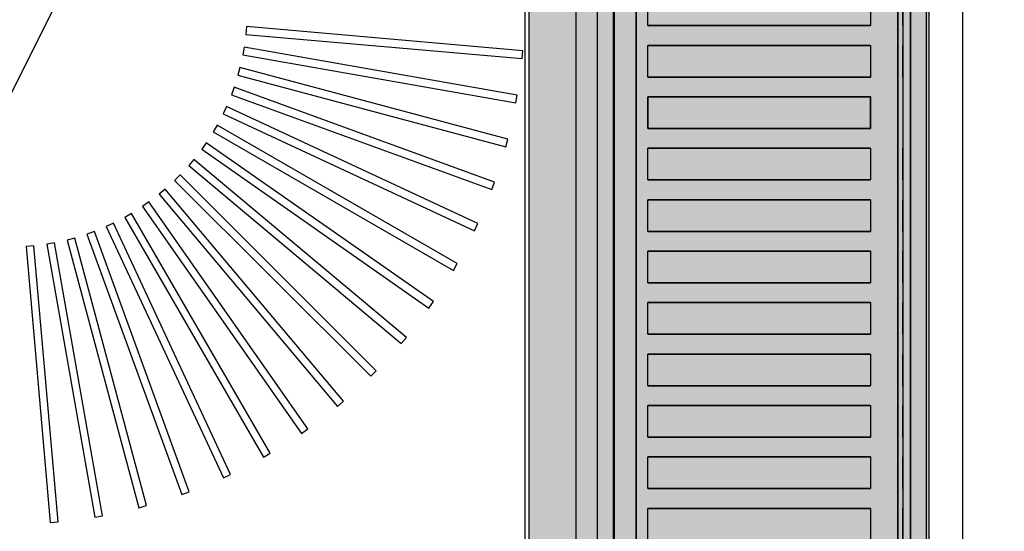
# Model space of a CAD drawing. Header units: millimetres. Extents: x -11575 to 52845, y -36266 to 23021.
# Tile 81 of 184: x 20934 to 21183, y 14686 to 14815. Entities that reach past the tile are written whole.
import ezdxf

# ---------------------------------------------------------------- set-up
doc = ezdxf.new("R2010")
doc.units = ezdxf.units.MM
doc.header["$MEASUREMENT"] = 0
doc.layers.add('GREY SCALE', color=9, linetype='Continuous', true_color=0x808080)
doc.layers.add('GREYSCALE', color=9, linetype='Continuous', lineweight=0, true_color=0x808080)
doc.layers.add('M-MEP-ELLG-TEXT', color=7, linetype='Continuous', lineweight=20)
doc.styles.add('Oswald Light', font='txt')
doc.dimstyles.new('MDS-50', dxfattribs={"dimtxt": 100, "dimasz": 100, "dimexe": 50, "dimexo": 50, "dimgap": 25, "dimtad": 1, "dimdec": 0, "dimtxsty": 'Oswald Light', "dimcen": 0, "dimdle": 1.5875, "dimazin": 0, "dimtfac": 1, "dimtdec": 0, "dimtix": 1, "dimtmove": 0, "dimatfit": 0, "dimfxl": 1, "dimfrac": 2, "dimtolj": 1, "dimarcsym": 0})

# ---------------------------------------------------------------- blocks, each defined once
blk = doc.blocks.new('FLOOR PLAN')
at = {"layer": 'GREYSCALE', "lineweight": -2, "ltscale": 0.25}
h = blk.add_hatch(color=0, dxfattribs=at)
h.dxf.hatch_style = 1
h.paths.add_polyline_path([(21062.97, 12139.25), (21062.97, 12060.09), (21164.25, 12060.09), (21164.25, 18121.51), (21062.97, 18121.51), (21062.97, 12212.62)])
at = {"layer": 'GREYSCALE', "color": 0, "lineweight": -2, "ltscale": 0.25}
for p, q in [((21163.58, 12069.11), (21163.58, 18149.45)), ((21164.25, 12060.09), (21164.25, 18121.51)), ((21061.98, 17995.41), (21061.98, 12069.11)), ((21062.97, 17967.96), (21062.97, 12060.09))]:
    blk.add_line(p, q, dxfattribs=at)
at = {"layer": 'GREYSCALE', "color": 0, "lineweight": -2, "ltscale": 125}
for p in [(20176.39, 13284.48), (21172.83, 13284.48)]:
    blk.add_line(p, (21172.83, 15278.36), dxfattribs=at)
at = {"layer": 'GREYSCALE', "color": 0, "lineweight": -2}
for p, q in [((21084.4, 14617.16), (21084.4, 15018.13)), ((21159.58, 15018.13), (21159.58, 14617.16)), ((21074.88, 14968.01), (21074.88, 14266.31)), ((21093.1, 14813.63), (21093.1, 14821.65)), ((21149.4, 14821.65), (21149.4, 14813.63)), ((20991.54, 14813.4), (20991.36, 14811.4)), ((20991.54, 14813.4, 902.48), (20991.36, 14811.4, 902.48)), ((21061.44, 14807.28), (20991.54, 14813.4)), ((21061.44, 14807.28, 902.48), (20991.54, 14813.4, 902.48)), ((21149.4, 14813.63), (21093.1, 14813.63)), ((20991.36, 14811.4), (21061.26, 14805.29)), ((20991.36, 14811.4, 902.48), (21061.26, 14805.29, 902.48)), ((20990.94, 14808.18), (20990.59, 14806.21)), ((20990.94, 14808.18, 902.48), (20990.59, 14806.21, 902.48)), ((21060.04, 14796), (20990.94, 14808.18)), ((21060.04, 14796, 902.48), (20990.94, 14808.18, 902.48)), ((21061.26, 14805.29), (21061.44, 14807.28)), ((21061.26, 14805.29, 902.48), (21061.44, 14807.28, 902.48)), ((21093.1, 14800.6), (21093.1, 14808.62)), ((21093.1, 14808.62), (21149.4, 14808.62)), ((21149.4, 14808.62), (21149.4, 14800.6)), ((20990.59, 14806.21), (21059.69, 14794.03)), ((20990.59, 14806.21, 902.48), (21059.69, 14794.03, 902.48)), ((20989.89, 14803.04), (20989.37, 14801.11)), ((20989.89, 14803.04, 902.48), (20989.37, 14801.11, 902.48)), ((21057.67, 14784.88), (20989.89, 14803.04)), ((21057.67, 14784.88, 902.48), (20989.89, 14803.04, 902.48)), ((20989.37, 14801.11), (21057.15, 14782.95)), ((20989.37, 14801.11, 902.48), (21057.15, 14782.95, 902.48)), ((21149.4, 14800.6), (21093.1, 14800.6)), ((20988.39, 14798.01), (20987.71, 14796.13)), ((20988.39, 14798.01, 902.48), (20987.71, 14796.13, 902.48)), ((21054.33, 14774.01), (20988.39, 14798.01)), ((21054.33, 14774.01, 902.48), (20988.39, 14798.01, 902.48)), ((20987.71, 14796.13), (21053.65, 14772.13)), ((20987.71, 14796.13, 902.48), (21053.65, 14772.13, 902.48)), ((21059.69, 14794.03), (21060.04, 14796)), ((21059.69, 14794.03, 902.48), (21060.04, 14796, 902.48)), ((21093.1, 14787.57), (21093.1, 14795.59)), ((21093.1, 14795.59), (21149.4, 14795.59)), ((21149.4, 14795.59), (21149.4, 14787.57)), ((20986.47, 14793.13), (20985.62, 14791.31)), ((20986.47, 14793.13, 902.48), (20985.62, 14791.31, 902.48)), ((21050.06, 14763.48), (20986.47, 14793.13)), ((21050.06, 14763.48, 902.48), (20986.47, 14793.13, 902.48)), ((20985.62, 14791.31), (21049.21, 14761.66)), ((20985.62, 14791.31, 902.48), (21049.21, 14761.66, 902.48)), ((20984.12, 14788.44), (20983.12, 14786.7)), ((20984.12, 14788.44, 902.48), (20983.12, 14786.7, 902.48)), ((20983.12, 14786.7), (21043.89, 14751.62)), ((20983.12, 14786.7, 902.48), (21043.89, 14751.62, 902.48)), ((21044.89, 14753.35), (20984.12, 14788.44)), ((21044.89, 14753.35, 902.48), (20984.12, 14788.44, 902.48)), ((21149.4, 14787.57), (21093.1, 14787.57)), ((21057.15, 14782.95), (21057.67, 14784.88)), ((21057.15, 14782.95, 902.48), (21057.67, 14784.88, 902.48)), ((20981.38, 14783.96), (20980.23, 14782.32)), ((20981.38, 14783.96, 902.48), (20980.23, 14782.32, 902.48)), ((20980.23, 14782.32), (21037.71, 14742.07)), ((20980.23, 14782.32, 902.48), (21037.71, 14742.07, 902.48)), ((21038.86, 14743.72), (20981.38, 14783.96)), ((21038.86, 14743.72, 902.48), (20981.38, 14783.96, 902.48)), ((21093.1, 14774.54), (21093.1, 14782.56)), ((21093.1, 14782.56), (21149.4, 14782.56)), ((21149.4, 14782.56), (21149.4, 14774.54)), ((20978.25, 14779.75), (20976.96, 14778.21)), ((20978.25, 14779.75, 902.48), (20976.96, 14778.21, 902.48)), ((21032, 14734.64), (20978.25, 14779.75)), ((21032, 14734.64, 902.48), (20978.25, 14779.75, 902.48)), ((20976.96, 14778.21), (21030.72, 14733.11)), ((20976.96, 14778.21, 902.48), (21030.72, 14733.11, 902.48)), ((20974.77, 14775.82), (20973.35, 14774.4)), ((20974.77, 14775.82, 902.48), (20973.35, 14774.4, 902.48)), ((20973.35, 14774.4), (21022.97, 14724.79)), ((20973.35, 14774.4, 902.48), (21022.97, 14724.79, 902.48)), ((21024.39, 14726.2), (20974.77, 14775.82)), ((21024.39, 14726.2, 902.48), (20974.77, 14775.82, 902.48)), ((21149.4, 14774.54), (21093.1, 14774.54)), ((20970.96, 14772.21), (20969.43, 14770.92)), ((20970.96, 14772.21, 902.48), (20969.43, 14770.92, 902.48)), ((21016.07, 14718.46), (20970.96, 14772.21)), ((21016.07, 14718.46, 902.48), (20970.96, 14772.21, 902.48)), ((21053.65, 14772.13), (21054.33, 14774.01)), ((21053.65, 14772.13, 902.48), (21054.33, 14774.01, 902.48)), ((20969.43, 14770.92), (21014.53, 14717.17)), ((20969.43, 14770.92, 902.48), (21014.53, 14717.17, 902.48)), ((21093.1, 14761.51), (21093.1, 14769.53)), ((21093.1, 14769.53), (21149.4, 14769.53)), ((21149.4, 14769.53), (21149.4, 14761.51)), ((20966.85, 14768.95), (20965.21, 14767.8)), ((20966.85, 14768.95, 902.48), (20965.21, 14767.8, 902.48)), ((20965.21, 14767.8), (21005.46, 14710.32)), ((20965.21, 14767.8, 902.48), (21005.46, 14710.32, 902.48)), ((21007.1, 14711.47), (20966.85, 14768.95)), ((21007.1, 14711.47, 902.48), (20966.85, 14768.95, 902.48)), ((20962.47, 14766.06), (20960.74, 14765.05)), ((20962.47, 14766.06, 902.48), (20960.74, 14765.05, 902.48)), ((20960.74, 14765.05), (20995.82, 14704.28)), ((20960.74, 14765.05, 902.48), (20995.82, 14704.28, 902.48)), ((20997.56, 14705.29), (20962.47, 14766.06)), ((20997.56, 14705.29, 902.48), (20962.47, 14766.06, 902.48)), ((20957.86, 14763.55), (20956.04, 14762.71)), ((20957.86, 14763.55, 902.48), (20956.04, 14762.71, 902.48)), ((20956.04, 14762.71), (20985.7, 14699.11)), ((20956.04, 14762.71, 902.48), (20985.7, 14699.11, 902.48)), ((20987.51, 14699.96), (20957.86, 14763.55)), ((20987.51, 14699.96, 902.48), (20957.86, 14763.55, 902.48)), ((21049.21, 14761.66), (21050.06, 14763.48)), ((21049.21, 14761.66, 902.48), (21050.06, 14763.48, 902.48)), ((20948.07, 14759.8), (20946.13, 14759.29)), ((20948.07, 14759.8, 902.48), (20946.13, 14759.29, 902.48)), ((20946.13, 14759.29), (20964.29, 14691.51)), ((20946.13, 14759.29, 902.48), (20964.29, 14691.51, 902.48)), ((20966.23, 14692.03), (20948.07, 14759.8)), ((20966.23, 14692.03, 902.48), (20948.07, 14759.8, 902.48)), ((20953.05, 14761.47), (20951.16, 14760.78)), ((20953.05, 14761.47, 902.48), (20951.16, 14760.78, 902.48)), ((20951.16, 14760.78), (20975.16, 14694.84)), ((20951.16, 14760.78, 902.48), (20975.16, 14694.84, 902.48)), ((20977.04, 14695.53), (20953.05, 14761.47)), ((20977.04, 14695.53, 902.48), (20953.05, 14761.47, 902.48)), ((21149.4, 14761.51), (21093.1, 14761.51)), ((20937.77, 14757.81), (20935.78, 14757.64)), ((20937.77, 14757.81, 902.48), (20935.78, 14757.64, 902.48)), ((20935.78, 14757.64), (20941.89, 14687.73)), ((20935.78, 14757.64, 902.48), (20941.89, 14687.73, 902.48)), ((20943.89, 14687.91), (20937.77, 14757.81)), ((20943.89, 14687.91, 902.48), (20937.77, 14757.81, 902.48)), ((20942.96, 14758.58), (20940.99, 14758.24)), ((20942.96, 14758.58, 902.48), (20940.99, 14758.24, 902.48)), ((20940.99, 14758.24), (20953.17, 14689.13)), ((20940.99, 14758.24, 902.48), (20953.17, 14689.13, 902.48)), ((20955.15, 14689.48), (20942.96, 14758.58)), ((20955.15, 14689.48, 902.48), (20942.96, 14758.58, 902.48)), ((21093.1, 14748.47), (21093.1, 14756.49)), ((21093.1, 14756.49), (21149.4, 14756.49)), ((21149.4, 14756.49), (21149.4, 14748.47)), ((21043.89, 14751.62), (21044.89, 14753.35)), ((21043.89, 14751.62, 902.48), (21044.89, 14753.35, 902.48)), ((21149.4, 14748.47), (21093.1, 14748.47)), ((21037.71, 14742.07), (21038.86, 14743.72)), ((21037.71, 14742.07, 902.48), (21038.86, 14743.72, 902.48)), ((21093.1, 14735.44), (21093.1, 14743.46)), ((21093.1, 14743.46), (21149.4, 14743.46)), ((21149.4, 14743.46), (21149.4, 14735.44)), ((21030.72, 14733.11), (21032, 14734.64)), ((21030.72, 14733.11, 902.48), (21032, 14734.64, 902.48)), ((21149.4, 14735.44), (21093.1, 14735.44)), ((21093.1, 14722.41), (21093.1, 14730.43)), ((21093.1, 14730.43), (21149.4, 14730.43)), ((21149.4, 14730.43), (21149.4, 14722.41)), ((21022.97, 14724.79), (21024.39, 14726.2)), ((21022.97, 14724.79, 902.48), (21024.39, 14726.2, 902.48)), ((21149.4, 14722.41), (21093.1, 14722.41)), ((21014.53, 14717.17), (21016.07, 14718.46)), ((21014.53, 14717.17, 902.48), (21016.07, 14718.46, 902.48)), ((21093.1, 14709.38), (21093.1, 14717.4)), ((21093.1, 14717.4), (21149.4, 14717.4)), ((21149.4, 14717.4), (21149.4, 14709.38)), ((21005.46, 14710.32), (21007.1, 14711.47)), ((21005.46, 14710.32, 902.48), (21007.1, 14711.47, 902.48)), ((21149.4, 14709.38), (21093.1, 14709.38)), ((20995.82, 14704.28), (20997.56, 14705.29)), ((20995.82, 14704.28, 902.48), (20997.56, 14705.29, 902.48)), ((21093.1, 14696.35), (21093.1, 14704.37)), ((21093.1, 14704.37), (21149.4, 14704.37)), ((21149.4, 14704.37), (21149.4, 14696.35)), ((20985.7, 14699.11), (20987.51, 14699.96)), ((20985.7, 14699.11, 902.48), (20987.51, 14699.96, 902.48)), ((20975.16, 14694.84), (20977.04, 14695.53)), ((20975.16, 14694.84, 902.48), (20977.04, 14695.53, 902.48)), ((21149.4, 14696.35), (21093.1, 14696.35)), ((20964.29, 14691.51), (20966.23, 14692.03)), ((20964.29, 14691.51, 902.48), (20966.23, 14692.03, 902.48)), ((20953.17, 14689.13), (20955.15, 14689.48)), ((20953.17, 14689.13, 902.48), (20955.15, 14689.48, 902.48)), ((21093.1, 14683.32), (21093.1, 14691.34)), ((21093.1, 14691.34), (21149.4, 14691.34)), ((21149.4, 14691.34), (21149.4, 14683.32)), ((20941.89, 14687.73), (20943.89, 14687.91)), ((20941.89, 14687.73, 902.48), (20943.89, 14687.91, 902.48))]:
    blk.add_line(p, q, dxfattribs=at)
at = {"layer": 'GREYSCALE', "color": 0, "lineweight": -2, "ltscale": 0.25, "invisible_edges": 5}
blk.add_3dface([(21080.39, 15018.13, 902.18), (21074.88, 14968.01, 902.18), (21074.88, 14266.31, 902.18), (21080.39, 14216.19, 902.18)], dxfattribs=at)
at = {"layer": 'GREYSCALE', "color": 0, "lineweight": -2}
for points, invisible_edges in [([(21084.64, 15018.13, 920.32), (21084.43, 15018.13, 919.79), (21084.43, 14617.16, 919.79), (21084.64, 14617.16, 920.32)], 2), ([(21084.43, 15018.13, 919.79), (21084.43, 15018.13, 919.23), (21084.43, 14617.16, 919.23), (21084.43, 14617.16, 919.79)], 10), ([(21084.43, 15018.13, 919.23), (21084.65, 15018.13, 918.7), (21084.65, 14617.16, 918.7), (21084.43, 14617.16, 919.23)], 10), ([(21084.64, 15018.13, 920.32), (21088.62, 15018.13, 926.29), (21088.62, 14617.16, 926.29), (21084.64, 14617.16, 920.32)], 2), ([(21084.65, 15018.13, 918.7), (21085.05, 15018.13, 918.3), (21085.05, 14617.16, 918.3), (21084.65, 14617.16, 918.7)], 10), ([(21085.05, 15018.13, 918.3), (21086.28, 15018.13, 917.82), (21086.28, 14617.16, 917.82), (21085.05, 14617.16, 918.3)], 10), ([(21086.28, 15018.13, 917.82), (21087.55, 15018.13, 917.47), (21087.55, 14617.16, 917.47), (21086.28, 14617.16, 917.82)], 10), ([(21087.55, 15018.13, 917.47), (21088.86, 15018.13, 917.27), (21088.86, 14617.16, 917.27), (21087.55, 14617.16, 917.47)], 10), ([(21088.86, 15018.13, 917.27), (21090.18, 15018.13, 917.22), (21090.18, 14617.16, 917.22), (21088.86, 14617.16, 917.27)], 8), ([(21156.39, 15018.13, 917.22), (21157.07, 15018.13, 917.2), (21157.07, 14617.16, 917.2), (21156.39, 14617.16, 917.22)], 2), ([(21157.07, 15018.13, 917.2), (21157.73, 15018.13, 917.29), (21157.73, 14617.16, 917.29), (21157.07, 14617.16, 917.2)], 10), ([(21158.36, 15018.13, 960.16), (21157.6, 15018.13, 960.32), (21157.6, 14617.16, 960.32), (21158.36, 14617.16, 960.16)], 8), ([(21157.73, 15018.13, 917.29), (21158.37, 15018.13, 917.49), (21158.37, 14617.16, 917.49), (21157.73, 14617.16, 917.29)], 10), ([(21159, 15018.13, 959.73), (21158.36, 15018.13, 960.16), (21158.36, 14617.16, 960.16), (21159, 14617.16, 959.73)], 10), ([(21158.37, 15018.13, 917.49), (21158.97, 15018.13, 917.79), (21158.97, 14617.16, 917.79), (21158.37, 14617.16, 917.49)], 10), ([(21158.97, 15018.13, 917.79), (21159.23, 15018.13, 918.1), (21159.23, 14617.16, 918.1), (21158.97, 14617.16, 917.79)], 10), ([(21159.43, 15018.13, 959.08), (21159, 15018.13, 959.73), (21159, 14617.16, 959.73), (21159.43, 14617.16, 959.08)], 10), ([(21159.23, 15018.13, 918.1), (21159.42, 15018.13, 918.45), (21159.42, 14617.16, 918.45), (21159.23, 14617.16, 918.1)], 10), ([(21159.42, 15018.13, 918.45), (21159.54, 15018.13, 918.84), (21159.54, 14617.16, 918.84), (21159.42, 14617.16, 918.45)], 10), ([(21159.58, 15018.13, 958.32), (21159.43, 15018.13, 959.08), (21159.43, 14617.16, 959.08), (21159.58, 14617.16, 958.32)], 2), ([(21159.54, 15018.13, 918.84), (21159.58, 15018.13, 919.24), (21159.58, 14617.16, 919.24), (21159.54, 14617.16, 918.84)], 8), ([(21088.62, 14821.65, 926.29), (21088.62, 14813.63, 926.29), (21093.1, 14813.63, 931.88), (21093.1, 14821.65, 931.88)], 11), ([(21149.4, 14821.65, 960.08), (21149.4, 14813.63, 960.08), (21157.6, 14813.63, 960.32), (21157.6, 14821.65, 960.32)], 10), ([(21093.1, 14813.63, 931.88), (21098.05, 14813.63, 937.08), (21098.05, 14808.62, 937.08), (21093.1, 14808.62, 931.88)], 10), ([(21098.05, 14813.63, 937.08), (21103.43, 14813.63, 941.82), (21103.43, 14808.62, 941.82), (21098.05, 14808.62, 937.08)], 10), ([(21103.43, 14813.63, 941.82), (21109.2, 14813.63, 946.09), (21109.2, 14808.62, 946.09), (21103.43, 14808.62, 941.82)], 10), ([(21109.2, 14813.63, 946.09), (21115.31, 14813.63, 949.84), (21115.31, 14808.62, 949.84), (21109.2, 14808.62, 946.09)], 10), ([(21115.31, 14813.63, 949.84), (21121.72, 14813.63, 953.05), (21121.72, 14808.62, 953.05), (21115.31, 14808.62, 949.84)], 10), ([(21121.72, 14813.63, 953.05), (21128.39, 14813.63, 955.7), (21128.39, 14808.62, 955.7), (21121.72, 14808.62, 953.05)], 10), ([(21128.39, 14813.63, 955.7), (21135.25, 14813.63, 957.76), (21135.25, 14808.62, 957.76), (21128.39, 14808.62, 955.7)], 10), ([(21135.25, 14813.63, 957.76), (21142.28, 14813.63, 959.23), (21142.28, 14808.62, 959.23), (21135.25, 14808.62, 957.76)], 10), ([(21142.28, 14813.63, 959.23), (21149.4, 14813.63, 960.08), (21149.4, 14808.62, 960.08), (21142.28, 14808.62, 959.23)], 10), ([(21157.6, 14813.63, 960.32), (21157.6, 14808.62, 960.32), (21149.4, 14808.62, 960.08), (21149.4, 14813.63, 960.08)], 14), ([(21088.62, 14808.62, 926.29), (21088.62, 14800.6, 926.29), (21093.1, 14800.6, 931.88), (21093.1, 14808.62, 931.88)], 11), ([(21149.4, 14808.62, 960.08), (21149.4, 14800.6, 960.08), (21157.6, 14800.6, 960.32), (21157.6, 14808.62, 960.32)], 10), ([(21093.1, 14800.6, 931.88), (21098.05, 14800.6, 937.08), (21098.05, 14795.59, 937.08), (21093.1, 14795.59, 931.88)], 10), ([(21098.05, 14800.6, 937.08), (21103.43, 14800.6, 941.82), (21103.43, 14795.59, 941.82), (21098.05, 14795.59, 937.08)], 10), ([(21103.43, 14800.6, 941.82), (21109.2, 14800.6, 946.09), (21109.2, 14795.59, 946.09), (21103.43, 14795.59, 941.82)], 10), ([(21109.2, 14800.6, 946.09), (21115.31, 14800.6, 949.84), (21115.31, 14795.59, 949.84), (21109.2, 14795.59, 946.09)], 10), ([(21115.31, 14800.6, 949.84), (21121.72, 14800.6, 953.05), (21121.72, 14795.59, 953.05), (21115.31, 14795.59, 949.84)], 10), ([(21121.72, 14800.6, 953.05), (21128.39, 14800.6, 955.7), (21128.39, 14795.59, 955.7), (21121.72, 14795.59, 953.05)], 10), ([(21128.39, 14800.6, 955.7), (21135.25, 14800.6, 957.76), (21135.25, 14795.59, 957.76), (21128.39, 14795.59, 955.7)], 10), ([(21135.25, 14800.6, 957.76), (21142.28, 14800.6, 959.23), (21142.28, 14795.59, 959.23), (21135.25, 14795.59, 957.76)], 10), ([(21142.28, 14800.6, 959.23), (21149.4, 14800.6, 960.08), (21149.4, 14795.59, 960.08), (21142.28, 14795.59, 959.23)], 10), ([(21157.6, 14800.6, 960.32), (21157.6, 14795.59, 960.32), (21149.4, 14795.59, 960.08), (21149.4, 14800.6, 960.08)], 14), ([(21088.62, 14787.57, 926.29), (21088.62, 14795.59, 926.29), (21093.1, 14795.59, 931.88), (21093.1, 14787.57, 931.88)], 11), ([(21149.4, 14787.57, 960.08), (21149.4, 14795.59, 960.08), (21157.6, 14795.59, 960.32), (21157.6, 14787.57, 960.32)], 10), ([(21093.1, 14787.57, 931.88), (21098.05, 14787.57, 937.08), (21098.05, 14782.56, 937.08), (21093.1, 14782.56, 931.88)], 10), ([(21098.05, 14787.57, 937.08), (21103.43, 14787.57, 941.82), (21103.43, 14782.56, 941.82), (21098.05, 14782.56, 937.08)], 10), ([(21103.43, 14787.57, 941.82), (21109.2, 14787.57, 946.09), (21109.2, 14782.56, 946.09), (21103.43, 14782.56, 941.82)], 10), ([(21109.2, 14787.57, 946.09), (21115.31, 14787.57, 949.84), (21115.31, 14782.56, 949.84), (21109.2, 14782.56, 946.09)], 10), ([(21115.31, 14787.57, 949.84), (21121.72, 14787.57, 953.05), (21121.72, 14782.56, 953.05), (21115.31, 14782.56, 949.84)], 10), ([(21121.72, 14787.57, 953.05), (21128.39, 14787.57, 955.7), (21128.39, 14782.56, 955.7), (21121.72, 14782.56, 953.05)], 10), ([(21128.39, 14787.57, 955.7), (21135.25, 14787.57, 957.76), (21135.25, 14782.56, 957.76), (21128.39, 14782.56, 955.7)], 10), ([(21135.25, 14787.57, 957.76), (21142.28, 14787.57, 959.23), (21142.28, 14782.56, 959.23), (21135.25, 14782.56, 957.76)], 10), ([(21142.28, 14787.57, 959.23), (21149.4, 14787.57, 960.08), (21149.4, 14782.56, 960.08), (21142.28, 14782.56, 959.23)], 10), ([(21157.6, 14787.57, 960.32), (21157.6, 14782.56, 960.32), (21149.4, 14782.56, 960.08), (21149.4, 14787.57, 960.08)], 14), ([(21088.62, 14782.56, 926.29), (21088.62, 14774.54, 926.29), (21093.1, 14774.54, 931.88), (21093.1, 14782.56, 931.88)], 11), ([(21149.4, 14782.56, 960.08), (21149.4, 14774.54, 960.08), (21157.6, 14774.54, 960.32), (21157.6, 14782.56, 960.32)], 10), ([(21093.1, 14774.54, 931.88), (21098.05, 14774.54, 937.08), (21098.05, 14769.53, 937.08), (21093.1, 14769.53, 931.88)], 10), ([(21098.05, 14774.54, 937.08), (21103.43, 14774.54, 941.82), (21103.43, 14769.53, 941.82), (21098.05, 14769.53, 937.08)], 10), ([(21103.43, 14774.54, 941.82), (21109.2, 14774.54, 946.09), (21109.2, 14769.53, 946.09), (21103.43, 14769.53, 941.82)], 10), ([(21109.2, 14774.54, 946.09), (21115.31, 14774.54, 949.84), (21115.31, 14769.53, 949.84), (21109.2, 14769.53, 946.09)], 10), ([(21115.31, 14774.54, 949.84), (21121.72, 14774.54, 953.05), (21121.72, 14769.53, 953.05), (21115.31, 14769.53, 949.84)], 10), ([(21121.72, 14774.54, 953.05), (21128.39, 14774.54, 955.7), (21128.39, 14769.53, 955.7), (21121.72, 14769.53, 953.05)], 10), ([(21128.39, 14774.54, 955.7), (21135.25, 14774.54, 957.76), (21135.25, 14769.53, 957.76), (21128.39, 14769.53, 955.7)], 10), ([(21135.25, 14774.54, 957.76), (21142.28, 14774.54, 959.23), (21142.28, 14769.53, 959.23), (21135.25, 14769.53, 957.76)], 10), ([(21142.28, 14774.54, 959.23), (21149.4, 14774.54, 960.08), (21149.4, 14769.53, 960.08), (21142.28, 14769.53, 959.23)], 10), ([(21157.6, 14774.54, 960.32), (21157.6, 14769.53, 960.32), (21149.4, 14769.53, 960.08), (21149.4, 14774.54, 960.08)], 14), ([(21088.62, 14769.53, 926.29), (21088.62, 14761.51, 926.29), (21093.1, 14761.51, 931.88), (21093.1, 14769.53, 931.88)], 11), ([(21149.4, 14769.53, 960.08), (21149.4, 14761.51, 960.08), (21157.6, 14761.51, 960.32), (21157.6, 14769.53, 960.32)], 10), ([(21093.1, 14761.51, 931.88), (21098.05, 14761.51, 937.08), (21098.05, 14756.49, 937.08), (21093.1, 14756.49, 931.88)], 10), ([(21098.05, 14761.51, 937.08), (21103.43, 14761.51, 941.82), (21103.43, 14756.49, 941.82), (21098.05, 14756.49, 937.08)], 10), ([(21103.43, 14761.51, 941.82), (21109.2, 14761.51, 946.09), (21109.2, 14756.49, 946.09), (21103.43, 14756.49, 941.82)], 10), ([(21109.2, 14761.51, 946.09), (21115.31, 14761.51, 949.84), (21115.31, 14756.49, 949.84), (21109.2, 14756.49, 946.09)], 10), ([(21115.31, 14761.51, 949.84), (21121.72, 14761.51, 953.05), (21121.72, 14756.49, 953.05), (21115.31, 14756.49, 949.84)], 10), ([(21121.72, 14761.51, 953.05), (21128.39, 14761.51, 955.7), (21128.39, 14756.49, 955.7), (21121.72, 14756.49, 953.05)], 10), ([(21128.39, 14761.51, 955.7), (21135.25, 14761.51, 957.76), (21135.25, 14756.49, 957.76), (21128.39, 14756.49, 955.7)], 10), ([(21135.25, 14761.51, 957.76), (21142.28, 14761.51, 959.23), (21142.28, 14756.49, 959.23), (21135.25, 14756.49, 957.76)], 10), ([(21142.28, 14761.51, 959.23), (21149.4, 14761.51, 960.08), (21149.4, 14756.49, 960.08), (21142.28, 14756.49, 959.23)], 10), ([(21157.6, 14761.51, 960.32), (21157.6, 14756.49, 960.32), (21149.4, 14756.49, 960.08), (21149.4, 14761.51, 960.08)], 14), ([(21088.62, 14756.49, 926.29), (21088.62, 14748.47, 926.29), (21093.1, 14748.47, 931.88), (21093.1, 14756.49, 931.88)], 11), ([(21149.4, 14756.49, 960.08), (21149.4, 14748.47, 960.08), (21157.6, 14748.47, 960.32), (21157.6, 14756.49, 960.32)], 10), ([(21093.1, 14748.47, 931.88), (21098.05, 14748.47, 937.08), (21098.05, 14743.46, 937.08), (21093.1, 14743.46, 931.88)], 10), ([(21098.05, 14748.47, 937.08), (21103.43, 14748.47, 941.82), (21103.43, 14743.46, 941.82), (21098.05, 14743.46, 937.08)], 10), ([(21103.43, 14748.47, 941.82), (21109.2, 14748.47, 946.09), (21109.2, 14743.46, 946.09), (21103.43, 14743.46, 941.82)], 10), ([(21109.2, 14748.47, 946.09), (21115.31, 14748.47, 949.84), (21115.31, 14743.46, 949.84), (21109.2, 14743.46, 946.09)], 10), ([(21115.31, 14748.47, 949.84), (21121.72, 14748.47, 953.05), (21121.72, 14743.46, 953.05), (21115.31, 14743.46, 949.84)], 10), ([(21121.72, 14748.47, 953.05), (21128.39, 14748.47, 955.7), (21128.39, 14743.46, 955.7), (21121.72, 14743.46, 953.05)], 10), ([(21128.39, 14748.47, 955.7), (21135.25, 14748.47, 957.76), (21135.25, 14743.46, 957.76), (21128.39, 14743.46, 955.7)], 10), ([(21135.25, 14748.47, 957.76), (21142.28, 14748.47, 959.23), (21142.28, 14743.46, 959.23), (21135.25, 14743.46, 957.76)], 10), ([(21142.28, 14748.47, 959.23), (21149.4, 14748.47, 960.08), (21149.4, 14743.46, 960.08), (21142.28, 14743.46, 959.23)], 10), ([(21157.6, 14748.47, 960.32), (21157.6, 14743.46, 960.32), (21149.4, 14743.46, 960.08), (21149.4, 14748.47, 960.08)], 14), ([(21088.62, 14743.46, 926.29), (21088.62, 14735.44, 926.29), (21093.1, 14735.44, 931.88), (21093.1, 14743.46, 931.88)], 11), ([(21149.4, 14743.46, 960.08), (21149.4, 14735.44, 960.08), (21157.6, 14735.44, 960.32), (21157.6, 14743.46, 960.32)], 10), ([(21093.1, 14735.44, 931.88), (21098.05, 14735.44, 937.08), (21098.05, 14730.43, 937.08), (21093.1, 14730.43, 931.88)], 10), ([(21098.05, 14735.44, 937.08), (21103.43, 14735.44, 941.82), (21103.43, 14730.43, 941.82), (21098.05, 14730.43, 937.08)], 10), ([(21103.43, 14735.44, 941.82), (21109.2, 14735.44, 946.09), (21109.2, 14730.43, 946.09), (21103.43, 14730.43, 941.82)], 10), ([(21109.2, 14735.44, 946.09), (21115.31, 14735.44, 949.84), (21115.31, 14730.43, 949.84), (21109.2, 14730.43, 946.09)], 10), ([(21115.31, 14735.44, 949.84), (21121.72, 14735.44, 953.05), (21121.72, 14730.43, 953.05), (21115.31, 14730.43, 949.84)], 10), ([(21121.72, 14735.44, 953.05), (21128.39, 14735.44, 955.7), (21128.39, 14730.43, 955.7), (21121.72, 14730.43, 953.05)], 10), ([(21128.39, 14735.44, 955.7), (21135.25, 14735.44, 957.76), (21135.25, 14730.43, 957.76), (21128.39, 14730.43, 955.7)], 10), ([(21135.25, 14735.44, 957.76), (21142.28, 14735.44, 959.23), (21142.28, 14730.43, 959.23), (21135.25, 14730.43, 957.76)], 10), ([(21142.28, 14735.44, 959.23), (21149.4, 14735.44, 960.08), (21149.4, 14730.43, 960.08), (21142.28, 14730.43, 959.23)], 10), ([(21157.6, 14735.44, 960.32), (21157.6, 14730.43, 960.32), (21149.4, 14730.43, 960.08), (21149.4, 14735.44, 960.08)], 14), ([(21088.62, 14730.43, 926.29), (21088.62, 14722.41, 926.29), (21093.1, 14722.41, 931.88), (21093.1, 14730.43, 931.88)], 11), ([(21149.4, 14730.43, 960.08), (21149.4, 14722.41, 960.08), (21157.6, 14722.41, 960.32), (21157.6, 14730.43, 960.32)], 10), ([(21093.1, 14722.41, 931.88), (21098.05, 14722.41, 937.08), (21098.05, 14717.4, 937.08), (21093.1, 14717.4, 931.88)], 10), ([(21098.05, 14722.41, 937.08), (21103.43, 14722.41, 941.82), (21103.43, 14717.4, 941.82), (21098.05, 14717.4, 937.08)], 10), ([(21103.43, 14722.41, 941.82), (21109.2, 14722.41, 946.09), (21109.2, 14717.4, 946.09), (21103.43, 14717.4, 941.82)], 10), ([(21109.2, 14722.41, 946.09), (21115.31, 14722.41, 949.84), (21115.31, 14717.4, 949.84), (21109.2, 14717.4, 946.09)], 10), ([(21115.31, 14722.41, 949.84), (21121.72, 14722.41, 953.05), (21121.72, 14717.4, 953.05), (21115.31, 14717.4, 949.84)], 10), ([(21121.72, 14722.41, 953.05), (21128.39, 14722.41, 955.7), (21128.39, 14717.4, 955.7), (21121.72, 14717.4, 953.05)], 10), ([(21128.39, 14722.41, 955.7), (21135.25, 14722.41, 957.76), (21135.25, 14717.4, 957.76), (21128.39, 14717.4, 955.7)], 10), ([(21135.25, 14722.41, 957.76), (21142.28, 14722.41, 959.23), (21142.28, 14717.4, 959.23), (21135.25, 14717.4, 957.76)], 10), ([(21142.28, 14722.41, 959.23), (21149.4, 14722.41, 960.08), (21149.4, 14717.4, 960.08), (21142.28, 14717.4, 959.23)], 10), ([(21157.6, 14722.41, 960.32), (21157.6, 14717.4, 960.32), (21149.4, 14717.4, 960.08), (21149.4, 14722.41, 960.08)], 14), ([(21088.62, 14717.4, 926.29), (21088.62, 14709.38, 926.29), (21093.1, 14709.38, 931.88), (21093.1, 14717.4, 931.88)], 11), ([(21149.4, 14717.4, 960.08), (21149.4, 14709.38, 960.08), (21157.6, 14709.38, 960.32), (21157.6, 14717.4, 960.32)], 10), ([(21093.1, 14709.38, 931.88), (21098.05, 14709.38, 937.08), (21098.05, 14704.37, 937.08), (21093.1, 14704.37, 931.88)], 10), ([(21098.05, 14709.38, 937.08), (21103.43, 14709.38, 941.82), (21103.43, 14704.37, 941.82), (21098.05, 14704.37, 937.08)], 10), ([(21103.43, 14709.38, 941.82), (21109.2, 14709.38, 946.09), (21109.2, 14704.37, 946.09), (21103.43, 14704.37, 941.82)], 10), ([(21109.2, 14709.38, 946.09), (21115.31, 14709.38, 949.84), (21115.31, 14704.37, 949.84), (21109.2, 14704.37, 946.09)], 10), ([(21115.31, 14709.38, 949.84), (21121.72, 14709.38, 953.05), (21121.72, 14704.37, 953.05), (21115.31, 14704.37, 949.84)], 10), ([(21121.72, 14709.38, 953.05), (21128.39, 14709.38, 955.7), (21128.39, 14704.37, 955.7), (21121.72, 14704.37, 953.05)], 10), ([(21128.39, 14709.38, 955.7), (21135.25, 14709.38, 957.76), (21135.25, 14704.37, 957.76), (21128.39, 14704.37, 955.7)], 10), ([(21135.25, 14709.38, 957.76), (21142.28, 14709.38, 959.23), (21142.28, 14704.37, 959.23), (21135.25, 14704.37, 957.76)], 10), ([(21142.28, 14709.38, 959.23), (21149.4, 14709.38, 960.08), (21149.4, 14704.37, 960.08), (21142.28, 14704.37, 959.23)], 10), ([(21157.6, 14709.38, 960.32), (21157.6, 14704.37, 960.32), (21149.4, 14704.37, 960.08), (21149.4, 14709.38, 960.08)], 14), ([(21088.62, 14704.37, 926.29), (21088.62, 14696.35, 926.29), (21093.1, 14696.35, 931.88), (21093.1, 14704.37, 931.88)], 11), ([(21149.4, 14704.37, 960.08), (21149.4, 14696.35, 960.08), (21157.6, 14696.35, 960.32), (21157.6, 14704.37, 960.32)], 10), ([(21093.1, 14696.35, 931.88), (21098.05, 14696.35, 937.08), (21098.05, 14691.34, 937.08), (21093.1, 14691.34, 931.88)], 10), ([(21098.05, 14696.35, 937.08), (21103.43, 14696.35, 941.82), (21103.43, 14691.34, 941.82), (21098.05, 14691.34, 937.08)], 10), ([(21103.43, 14696.35, 941.82), (21109.2, 14696.35, 946.09), (21109.2, 14691.34, 946.09), (21103.43, 14691.34, 941.82)], 10), ([(21109.2, 14696.35, 946.09), (21115.31, 14696.35, 949.84), (21115.31, 14691.34, 949.84), (21109.2, 14691.34, 946.09)], 10), ([(21115.31, 14696.35, 949.84), (21121.72, 14696.35, 953.05), (21121.72, 14691.34, 953.05), (21115.31, 14691.34, 949.84)], 10), ([(21121.72, 14696.35, 953.05), (21128.39, 14696.35, 955.7), (21128.39, 14691.34, 955.7), (21121.72, 14691.34, 953.05)], 10), ([(21128.39, 14696.35, 955.7), (21135.25, 14696.35, 957.76), (21135.25, 14691.34, 957.76), (21128.39, 14691.34, 955.7)], 10), ([(21135.25, 14696.35, 957.76), (21142.28, 14696.35, 959.23), (21142.28, 14691.34, 959.23), (21135.25, 14691.34, 957.76)], 10), ([(21142.28, 14696.35, 959.23), (21149.4, 14696.35, 960.08), (21149.4, 14691.34, 960.08), (21142.28, 14691.34, 959.23)], 10), ([(21157.6, 14696.35, 960.32), (21157.6, 14691.34, 960.32), (21149.4, 14691.34, 960.08), (21149.4, 14696.35, 960.08)], 14), ([(21088.62, 14691.34, 926.29), (21088.62, 14683.32, 926.29), (21093.1, 14683.32, 931.88), (21093.1, 14691.34, 931.88)], 11), ([(21149.4, 14691.34, 960.08), (21149.4, 14683.32, 960.08), (21157.6, 14683.32, 960.32), (21157.6, 14691.34, 960.32)], 10)]:
    blk.add_3dface(points, dxfattribs=dict(at, invisible_edges=invisible_edges))
for points in [[(21090.18, 15018.13, 917.22), (21156.39, 15018.13, 917.22), (21156.39, 14617.16, 917.22), (21090.18, 14617.16, 917.22)], [(21159.58, 15018.13, 919.24), (21159.58, 15018.13, 958.32), (21159.58, 14617.16, 958.32), (21159.58, 14617.16, 919.24)], [(21074.88, 14968.01, 902.18), (21074.88, 14266.31, 902.18), (20504.5, 14266.31, 902.18), (20504.5, 14968.01, 902.18)]]:
    blk.add_3dface(points, dxfattribs=at)

msp = doc.modelspace()

# ---------------------------------------------------------------- block references
at = {"layer": 'GREY SCALE'}
msp.add_blockref('FLOOR PLAN', (0, 0), dxfattribs=at)

# ---------------------------------------------------------------- leaders
at = {"layer": 'M-MEP-ELLG-TEXT'}
for points in [[(19887.51, 12193.85), (23263, 12193.85), (23263, 22628.45), (21872.84, 22628.45)], [(21061.98, 12506.96), (23153.5, 12506.96), (23153.5, 21924.64), (21872.77, 21924.64)], [(21058.31, 12906.73), (22987.33, 12906.73), (22991, 21228.45), (21872.74, 21228.45)], [(21058.31, 13241.06), (22862.33, 13241.06), (22866, 20532.26), (21872.81, 20532.26)], [(21061.98, 13543.04), (22647.75, 13543.04), (22647.75, 19834.17), (21872.84, 19834.17)]]:
    msp.add_leader(points, dimstyle='MDS-50', override={"dimasz": 150, "dimtad": 0}, dxfattribs=at)

doc.saveas('drawing.dxf')
